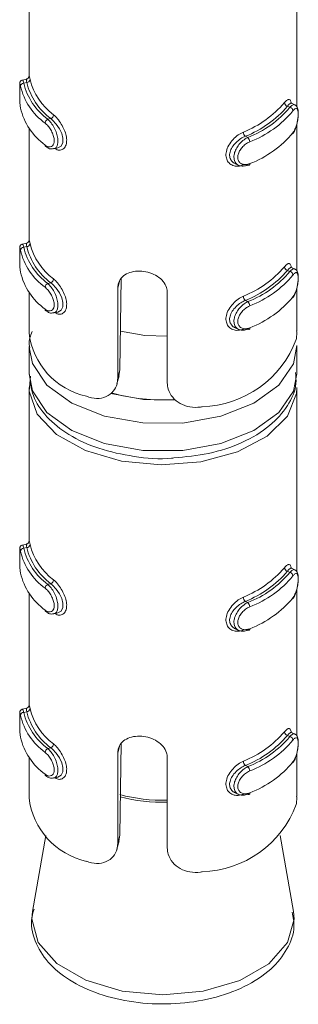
# Model space of a CAD drawing. Header units: millimetres. Extents: x 219 to 1654, y -143 to 1232.
# Tile 6 of 36: x 641.2 to 649.52, y 47.94 to 77.33. Entities that reach past the tile are written whole.
import ezdxf

# ---------------------------------------------------------------- set-up
doc = ezdxf.new("R2010")
doc.units = ezdxf.units.MM

msp = doc.modelspace()

# ---------------------------------------------------------------- linework, layer by layer
at = {"color": 7, "linetype": 'Continuous', "lineweight": 15}
for p, q in [((641.478, 80.229), (641.478, 75.621)), ((649.478, 74.73), (649.478, 80.229)), ((641.401, 75.554), (641.279, 75.527)), ((641.408, 75.452), (641.321, 75.432)), ((649.199, 74.745), (649.272, 74.711)), ((649.42, 74.785), (649.315, 74.834)), ((642.127, 74.374), (642.04, 74.355)), ((641.478, 74.092), (641.478, 70.722)), ((649.478, 69.831), (649.478, 74.212)), ((647.943, 73.847), (648.015, 73.813)), ((642.216, 73.474), (642.338, 73.501)), ((647.635, 73.03), (647.74, 72.981)), ((641.401, 70.655), (641.279, 70.628)), ((641.408, 70.553), (641.321, 70.533)), ((649.199, 69.846), (649.272, 69.812)), ((649.42, 69.886), (649.315, 69.935)), ((642.127, 69.475), (642.04, 69.456)), ((644.231, 69.61), (644.195, 66.874)), ((641.478, 69.193), (641.478, 67.981)), ((644.127, 66.624), (644.127, 69.314)), ((645.609, 69.18), (645.609, 66.49)), ((649.478, 68.037), (649.478, 69.312)), ((647.943, 68.948), (648.015, 68.914)), ((642.216, 68.574), (642.338, 68.602)), ((647.635, 68.131), (647.74, 68.082)), ((641.478, 67.573), (641.478, 66.756)), ((649.478, 66.756), (649.478, 67.573)), ((644.127, 66.624), (644.195, 66.874)), ((644.195, 66.874), (644.159, 66.699)), ((644.105, 66.454), (644.171, 66.696)), ((641.478, 66.348), (641.478, 61.74)), ((649.478, 60.849), (649.478, 66.348)), ((641.401, 61.673), (641.279, 61.646)), ((641.408, 61.571), (641.321, 61.551)), ((649.199, 60.864), (649.272, 60.83)), ((649.42, 60.904), (649.315, 60.953)), ((642.127, 60.493), (642.04, 60.474)), ((649.478, 55.95), (649.478, 60.33)), ((641.478, 60.211), (641.478, 56.841)), ((647.943, 59.966), (648.015, 59.932)), ((642.216, 59.592), (642.338, 59.62)), ((647.635, 59.149), (647.74, 59.1)), ((641.401, 56.774), (641.279, 56.747)), ((641.408, 56.671), (641.321, 56.652)), ((649.199, 55.964), (649.272, 55.931)), ((649.42, 56.005), (649.315, 56.054)), ((642.127, 55.594), (642.04, 55.575)), ((644.231, 55.729), (644.195, 52.992)), ((641.478, 55.312), (641.478, 54.1)), ((644.127, 52.743), (644.127, 55.433)), ((645.609, 55.298), (645.609, 52.609)), ((649.478, 54.155), (649.478, 55.431)), ((647.943, 55.066), (648.015, 55.032)), ((642.216, 54.693), (642.338, 54.72)), ((647.635, 54.25), (647.74, 54.201)), ((641.979, 52.981), (641.58, 50.712)), ((644.127, 52.743), (644.195, 52.992)), ((644.195, 52.992), (644.159, 52.818)), ((649.376, 50.712), (648.977, 52.981)), ((644.105, 52.573), (644.171, 52.815)), ((641.591, 50.769), (641.58, 50.712))]:
    msp.add_line(p, q, dxfattribs=at)
at = {"color": 8, "linetype": 'Continuous', "lineweight": 15}
for p, q in [((644.127, 69.314), (644.182, 69.514)), ((644.127, 55.433), (644.182, 55.633))]:
    msp.add_line(p, q, dxfattribs=at)
at = {"color": 8, "linetype": 'Continuous', "lineweight": 15, "flags": 128}
for points in [[(641.281, 75.521), (641.289, 75.52), (641.312, 75.463), (641.321, 75.432), (641.321, 75.432), (641.321, 75.432)], [(641.281, 70.621), (641.289, 70.621), (641.312, 70.564), (641.321, 70.533), (641.321, 70.533), (641.321, 70.533)], [(649.478, 67.601), (649.376, 67.056), (648.939, 66.415), (648.194, 65.878), (647.208, 65.491), (646.068, 65.289), (644.876, 65.29), (643.737, 65.494), (642.753, 65.882), (642.011, 66.421), (641.577, 67.062), (641.478, 67.551)], [(641.478, 66.756), (641.577, 66.246), (642.011, 65.605), (642.753, 65.066), (643.737, 64.677), (644.876, 64.473), (646.068, 64.472), (647.208, 64.674), (648.194, 65.061), (648.939, 65.599), (649.376, 66.239), (649.478, 66.756)], [(643.919, 66.172), (644.897, 65.989), (645.856, 65.972)], [(641.281, 61.639), (641.289, 61.639), (641.312, 61.582), (641.321, 61.551), (641.321, 61.551), (641.321, 61.551)], [(641.281, 56.74), (641.289, 56.74), (641.312, 56.683), (641.321, 56.652), (641.321, 56.652), (641.321, 56.652)], [(641.58, 50.712), (641.559, 50.487), (641.75, 49.787), (642.304, 49.156), (643.17, 48.655), (644.262, 48.333), (645.472, 48.221)], [(645.472, 48.221), (646.683, 48.331), (647.777, 48.651), (648.645, 49.151), (649.203, 49.781), (649.396, 50.48), (649.376, 50.712)]]:
    msp.add_lwpolyline(points, dxfattribs=at)
at = {"color": 7, "linetype": 'Continuous', "lineweight": 15, "flags": 128}
for points in [[(649.313, 74.829), (649.285, 74.833), (649.229, 74.784), (649.199, 74.745), (649.199, 74.745), (649.199, 74.745)], [(642.337, 73.502), (642.341, 73.502), (642.433, 73.556), (642.486, 73.659), (642.492, 73.788), (642.457, 73.928), (642.389, 74.071), (642.292, 74.211), (642.178, 74.332), (642.127, 74.374), (642.127, 74.374), (642.127, 74.374)], [(648.015, 72.996), (648.027, 72.989), (648.038, 72.985), (648.048, 72.984), (648.057, 72.987), (648.064, 72.994), (648.07, 73.004), (648.073, 73.016), (648.074, 73.031)], [(649.313, 69.93), (649.285, 69.934), (649.229, 69.885), (649.199, 69.846), (649.199, 69.846), (649.199, 69.846)], [(642.337, 68.602), (642.341, 68.602), (642.433, 68.657), (642.486, 68.76), (642.492, 68.889), (642.457, 69.028), (642.389, 69.172), (642.292, 69.312), (642.178, 69.433), (642.127, 69.475), (642.127, 69.475), (642.127, 69.475)], [(645.609, 67.877), (644.941, 67.903), (644.209, 68.034)], [(648.015, 68.097), (648.027, 68.09), (648.038, 68.086), (648.048, 68.085), (648.057, 68.088), (648.064, 68.095), (648.07, 68.104), (648.073, 68.117), (648.074, 68.132)], [(649.478, 66.348), (649.466, 66.172), (649.196, 65.496), (648.59, 64.897), (647.702, 64.429), (646.614, 64.134), (645.424, 64.039), (644.238, 64.153), (643.164, 64.464), (642.299, 64.946), (641.721, 65.555), (641.483, 66.235), (641.522, 66.692)], [(649.313, 60.948), (649.285, 60.952), (649.229, 60.903), (649.199, 60.864), (649.199, 60.864), (649.199, 60.864)], [(642.337, 59.62), (642.341, 59.62), (642.433, 59.675), (642.486, 59.778), (642.492, 59.907), (642.457, 60.047), (642.389, 60.19), (642.292, 60.33), (642.178, 60.451), (642.127, 60.493), (642.127, 60.493), (642.127, 60.493)], [(648.015, 59.115), (648.027, 59.108), (648.038, 59.104), (648.048, 59.103), (648.057, 59.106), (648.064, 59.113), (648.07, 59.123), (648.073, 59.135), (648.074, 59.15)], [(649.313, 56.049), (649.285, 56.053), (649.229, 56.004), (649.199, 55.965), (649.199, 55.964), (649.199, 55.964)], [(642.337, 54.721), (642.341, 54.721), (642.433, 54.775), (642.486, 54.878), (642.492, 55.008), (642.457, 55.147), (642.389, 55.291), (642.292, 55.431), (642.178, 55.552), (642.127, 55.594), (642.127, 55.594), (642.127, 55.594)], [(648.015, 54.216), (648.027, 54.208), (648.038, 54.204), (648.048, 54.204), (648.057, 54.207), (648.064, 54.213), (648.07, 54.223), (648.073, 54.236), (648.074, 54.251)]]:
    msp.add_lwpolyline(points, dxfattribs=at)
at = {"color": 7, "linetype": 'Continuous', "lineweight": 15}
for centre, radius, start, end in [((641.408, 75.552), 0.0997, 269.9164, 353.6081), ((643.353, 76.013), 1.905, 194.3462, 233.0842), ((641.32, 75.334), 0.0989, 89.3669, 173.5978), ((643.078, 75.785), 1.908, 193.3382, 234.0923), ((643.131, 75.862), 1.86, 193.3382, 234.0921), ((643.3, 75.936), 1.953, 194.3473, 233.0832), ((643.078, 75.131), 1.908, 193.3382, 234.0923), ((646.701, 76.924), 3.177, 291.8317, 319.2689), ((646.731, 76.87), 3.257, 291.8314, 319.2695), ((646.9, 76.702), 3.096, 291.1055, 319.9951), ((649.228, 74.862), 0.12, 185.1479, 256.0636), ((649.245, 74.595), 0.119, 5.2205, 76.6881), ((642.095, 74.231), 0.136, 113.7265, 176.2191), ((642.074, 74.498), 0.135, 293.0436, 356.1149), ((646.931, 76.647), 3.176, 291.1058, 319.9953), ((648.059, 73.98), 0.177, 181.6462, 228.7371), ((647.895, 73.68), 0.179, 1.5633, 47.9141), ((646.931, 75.994), 3.176, 291.1058, 319.9953), ((642.012, 73.583), 0.0536, 176.3318, 232.8823), ((641.408, 70.652), 0.0997, 269.9164, 353.6081), ((643.3, 71.037), 1.953, 194.3473, 233.0832), ((643.353, 71.113), 1.905, 194.3462, 233.0842), ((641.32, 70.434), 0.0989, 89.3661, 173.5986), ((643.078, 70.885), 1.908, 193.3382, 234.0923), ((643.131, 70.962), 1.86, 193.3382, 234.0921), ((646.701, 72.025), 3.177, 291.8317, 319.2689), ((649.228, 69.962), 0.12, 185.1479, 256.0636), ((643.078, 70.232), 1.908, 193.3382, 234.0923), ((646.731, 71.971), 3.257, 291.8314, 319.2695), ((646.9, 71.802), 3.096, 291.1055, 319.9951), ((646.931, 71.748), 3.176, 291.1058, 319.9953), ((649.245, 69.696), 0.119, 5.2198, 76.6888), ((642.095, 69.331), 0.136, 113.7259, 176.2197), ((642.074, 69.599), 0.135, 293.0436, 356.1149), ((648.059, 69.08), 0.177, 181.6462, 228.7371), ((647.895, 68.781), 0.179, 1.5628, 47.9146), ((646.931, 71.095), 3.176, 291.1058, 319.9953), ((642.012, 68.684), 0.0536, 176.3305, 232.8808), ((643.671, 68.243), 2.209, 186.8046, 257.4299), ((646.549, 68.888), 3.116, 271.8248, 339.276), ((645.464, 71.637), 5.658, 254.3031, 273.5552), ((641.32, 61.452), 0.0989, 89.3669, 173.5978), ((643.078, 61.903), 1.908, 193.3382, 234.0923), ((643.131, 61.98), 1.86, 193.3382, 234.0921), ((641.408, 61.67), 0.0997, 269.9164, 353.6081), ((643.3, 62.055), 1.953, 194.3473, 233.0832), ((643.353, 62.131), 1.905, 194.3462, 233.0842), ((646.701, 63.043), 3.177, 291.8317, 319.2689), ((646.731, 62.989), 3.257, 291.8314, 319.2695), ((649.228, 60.98), 0.12, 185.1479, 256.0636), ((643.078, 61.25), 1.908, 193.3382, 234.0923), ((642.074, 60.617), 0.135, 293.0436, 356.1149), ((646.9, 62.82), 3.096, 291.1055, 319.9951), ((646.931, 62.766), 3.176, 291.1058, 319.9953), ((649.245, 60.714), 0.119, 5.2205, 76.6881), ((642.095, 60.349), 0.136, 113.7265, 176.2191), ((648.059, 60.098), 0.177, 181.6462, 228.7371), ((646.931, 62.113), 3.176, 291.1058, 319.9953), ((642.012, 59.702), 0.0536, 176.3305, 232.8808), ((647.895, 59.799), 0.179, 1.5633, 47.9141), ((641.408, 56.771), 0.0997, 269.9145, 353.61), ((643.353, 57.232), 1.905, 194.3462, 233.0842), ((641.32, 56.553), 0.0989, 89.3695, 173.5971), ((643.078, 57.004), 1.908, 193.3382, 234.0923), ((643.131, 57.081), 1.86, 193.3382, 234.0921), ((643.3, 57.155), 1.953, 194.3473, 233.0832), ((643.078, 56.351), 1.908, 193.3382, 234.0923), ((646.701, 58.144), 3.177, 291.8317, 319.2689), ((646.731, 58.089), 3.257, 291.8314, 319.2695), ((646.9, 57.921), 3.096, 291.1055, 319.9951), ((649.228, 56.081), 0.12, 185.1462, 256.0653), ((649.245, 55.815), 0.119, 5.2212, 76.6858), ((642.095, 55.45), 0.136, 113.7287, 176.2183), ((642.074, 55.718), 0.135, 293.0421, 356.1164), ((646.931, 57.867), 3.176, 291.1058, 319.9953), ((648.059, 55.199), 0.177, 181.645, 228.7383), ((647.895, 54.899), 0.179, 1.564, 47.9124), ((646.931, 57.214), 3.176, 291.1058, 319.9953), ((642.012, 54.802), 0.0536, 176.3261, 232.8881), ((643.671, 54.362), 2.209, 186.8046, 257.4299), ((646.549, 55.006), 3.116, 271.8248, 339.276)]:
    msp.add_arc(centre, radius, start, end, dxfattribs=at)
at = {"color": 8, "linetype": 'Continuous', "lineweight": 15}
for centre, radius, start, end in [((645.467, 58.964), 4.934, 254.9817, 271.6473), ((645.467, 58.916), 4.947, 255.1522, 271.6396)]:
    msp.add_arc(centre, radius, start, end, dxfattribs=at)
at = {"color": 7, "linetype": 'Continuous', "lineweight": 15}
for points, knots in [([(641.408, 75.452), (641.408, 75.452), (641.408, 75.483), (641.397, 75.535), (641.401, 75.567), (641.406, 75.537), (641.409, 75.522)], [0, 0, 0, 0, 0.000119, 0.309144, 0.65296, 1, 1, 1, 1]), ([(641.478, 75.611), (641.478, 75.619), (641.478, 75.636), (641.478, 75.642), (641.478, 75.635), (641.476, 75.625), (641.47, 75.607), (641.456, 75.585), (641.432, 75.564), (641.411, 75.558), (641.401, 75.555)], [0, 0, 0, 0, 0.230891, 0.477395, 0.558879, 0.624548, 0.689669, 0.784575, 0.896377, 1, 1, 1, 1]), ([(641.478, 75.621), (641.478, 75.635), (641.479, 75.667), (641.486, 75.638), (641.501, 75.572), (641.507, 75.54)], [0, 0, 0, 0, 0.287354, 0.663165, 1, 1, 1, 1]), ([(641.199, 75.393), (641.198, 75.374), (641.198, 75.334), (641.198, 75.22), (641.198, 75.082), (641.2, 74.93), (641.206, 74.786), (641.218, 74.716), (641.223, 74.683)], [0, 0, 0, 0, 0.148708, 0.305853, 0.470141, 0.639667, 0.826486, 1, 1, 1, 1]), ([(641.199, 75.393), (641.199, 75.391), (641.198, 75.378), (641.198, 75.315), (641.198, 75.208), (641.198, 75.07), (641.2, 74.924), (641.207, 74.788), (641.217, 74.724), (641.221, 74.691)], [0, 0, 0, 0, 0.026838, 0.173545, 0.324399, 0.485869, 0.655866, 0.827496, 1, 1, 1, 1]), ([(641.28, 75.526), (641.279, 75.526), (641.266, 75.526), (641.245, 75.513), (641.224, 75.495), (641.211, 75.475), (641.205, 75.458), (641.202, 75.444), (641.2, 75.43), (641.199, 75.419), (641.199, 75.401), (641.199, 75.393)], [0, 0, 0, 0, 0.020094, 0.156746, 0.267989, 0.364146, 0.44742, 0.524123, 0.622531, 0.816733, 1, 1, 1, 1]), ([(649.109, 74.851), (649.122, 74.866), (649.164, 74.916), (649.225, 74.957), (649.277, 74.943), (649.305, 74.896), (649.311, 74.842), (649.312, 74.829)], [0, 0, 0, 0, 0.125967, 0.405148, 0.670455, 0.920743, 1, 1, 1, 1]), ([(649.352, 73.924), (649.364, 73.938), (649.405, 73.987), (649.458, 74.118), (649.501, 74.288), (649.523, 74.455), (649.524, 74.605), (649.503, 74.701), (649.459, 74.768), (649.427, 74.779), (649.419, 74.782)], [0, 0, 0, 0, 0.071659, 0.248635, 0.406171, 0.552008, 0.706948, 0.877173, 0.971466, 1, 1, 1, 1]), ([(649.363, 73.953), (649.37, 73.962), (649.396, 73.998), (649.437, 74.081), (649.478, 74.208), (649.505, 74.339), (649.519, 74.463), (649.518, 74.572), (649.502, 74.651), (649.469, 74.684), (649.422, 74.673), (649.383, 74.628), (649.363, 74.606)], [0, 0, 0, 0, 0.037277, 0.149822, 0.256277, 0.356422, 0.453446, 0.55321, 0.659995, 0.772416, 0.885919, 1, 1, 1, 1]), ([(641.959, 73.586), (641.968, 73.579), (642.007, 73.551), (642.073, 73.526), (642.148, 73.537), (642.203, 73.587), (642.232, 73.669), (642.231, 73.779), (642.196, 73.909), (642.131, 74.04), (642.047, 74.159), (641.988, 74.213), (641.959, 74.24)], [0, 0, 0, 0, 0.037277, 0.149825, 0.256283, 0.356423, 0.453447, 0.553211, 0.659997, 0.772417, 0.885917, 1, 1, 1, 1]), ([(647.882, 72.995), (647.857, 72.985), (647.775, 72.954), (647.64, 72.948), (647.502, 72.999), (647.405, 73.099), (647.356, 73.235), (647.364, 73.401), (647.438, 73.583), (647.566, 73.754), (647.723, 73.893), (647.831, 73.948), (647.882, 73.975)], [0, 0, 0, 0, 0.04997, 0.16072, 0.265969, 0.365258, 0.462971, 0.565669, 0.676021, 0.78942, 0.900469, 1, 1, 1, 1]), ([(647.943, 73.847), (647.943, 73.847), (647.896, 73.831), (647.8, 73.778), (647.659, 73.668), (647.542, 73.528), (647.474, 73.378), (647.466, 73.238), (647.513, 73.125), (647.575, 73.055), (647.625, 73.039), (647.637, 73.035)], [0, 0, 0, 0, 0.00005, 0.132927, 0.28076, 0.429977, 0.572907, 0.704763, 0.830798, 0.960545, 1, 1, 1, 1]), ([(648.015, 72.996), (648.015, 72.996), (647.973, 72.972), (647.873, 72.95), (647.748, 72.967), (647.65, 73.039), (647.599, 73.152), (647.598, 73.288), (647.641, 73.43), (647.721, 73.57), (647.836, 73.696), (647.937, 73.775), (648.002, 73.805), (648.015, 73.813), (648.015, 73.813)], [0, 0, 0, 0, 0.000038, 0.112219, 0.224486, 0.337099, 0.445586, 0.547542, 0.646168, 0.746788, 0.852425, 0.963252, 0.999962, 1, 1, 1, 1]), ([(641.984, 73.544), (642, 73.53), (642.048, 73.489), (642.134, 73.46), (642.193, 73.475), (642.213, 73.48)], [0, 0, 0, 0, 0.258968, 0.754025, 1, 1, 1, 1]), ([(648.074, 73.685), (648.061, 73.679), (648.009, 73.655), (647.919, 73.594), (647.82, 73.495), (647.749, 73.384), (647.711, 73.271), (647.712, 73.162), (647.758, 73.07), (647.842, 73.012), (647.954, 72.993), (648.034, 73.019), (648.074, 73.031)], [0, 0, 0, 0, 0.03729, 0.149824, 0.256284, 0.356424, 0.453446, 0.553209, 0.659994, 0.772419, 0.885912, 1, 1, 1, 1]), ([(641.28, 70.627), (641.279, 70.627), (641.266, 70.626), (641.245, 70.614), (641.224, 70.595), (641.211, 70.576), (641.205, 70.559), (641.202, 70.545), (641.2, 70.531), (641.199, 70.52), (641.199, 70.502), (641.199, 70.494)], [0, 0, 0, 0, 0.020094, 0.156746, 0.267989, 0.364146, 0.447421, 0.52411, 0.622519, 0.816733, 1, 1, 1, 1]), ([(641.408, 70.553), (641.408, 70.553), (641.408, 70.584), (641.397, 70.639), (641.4, 70.649), (641.402, 70.654)], [0, 0, 0, 0, 0.000185, 0.480648, 1, 1, 1, 1]), ([(641.478, 70.712), (641.478, 70.72), (641.478, 70.736), (641.478, 70.743), (641.478, 70.736), (641.476, 70.725), (641.47, 70.708), (641.456, 70.686), (641.432, 70.665), (641.411, 70.659), (641.401, 70.656)], [0, 0, 0, 0, 0.23089, 0.477393, 0.558876, 0.624547, 0.689667, 0.784578, 0.89638, 1, 1, 1, 1]), ([(641.478, 70.722), (641.478, 70.736), (641.479, 70.768), (641.486, 70.738), (641.501, 70.672), (641.507, 70.641)], [0, 0, 0, 0, 0.287354, 0.663165, 1, 1, 1, 1]), ([(641.199, 70.494), (641.198, 70.474), (641.198, 70.435), (641.198, 70.321), (641.198, 70.183), (641.2, 70.031), (641.206, 69.887), (641.218, 69.817), (641.223, 69.783)], [0, 0, 0, 0, 0.148708, 0.305848, 0.470141, 0.639667, 0.826486, 1, 1, 1, 1]), ([(641.199, 70.494), (641.199, 70.492), (641.198, 70.478), (641.198, 70.416), (641.198, 70.309), (641.198, 70.17), (641.2, 70.025), (641.207, 69.889), (641.217, 69.824), (641.221, 69.792)], [0, 0, 0, 0, 0.026838, 0.173549, 0.324398, 0.485872, 0.655865, 0.827497, 1, 1, 1, 1]), ([(649.109, 69.952), (649.122, 69.967), (649.164, 70.017), (649.225, 70.058), (649.277, 70.043), (649.305, 69.997), (649.311, 69.943), (649.312, 69.93)], [0, 0, 0, 0, 0.126032, 0.405356, 0.670803, 0.92122, 1, 1, 1, 1]), ([(644.127, 69.314), (644.13, 69.357), (644.138, 69.466), (644.22, 69.618), (644.379, 69.747), (644.595, 69.819), (644.843, 69.83), (645.092, 69.781), (645.317, 69.676), (645.493, 69.523), (645.593, 69.35), (645.604, 69.23), (645.609, 69.18)], [0, 0, 0, 0, 0.0675426, 0.1728496, 0.2793824, 0.3873263, 0.4946846, 0.6004054, 0.705956, 0.8130295, 0.921038, 1, 1, 1, 1]), ([(649.352, 69.024), (649.364, 69.039), (649.405, 69.087), (649.458, 69.219), (649.501, 69.389), (649.523, 69.556), (649.524, 69.706), (649.503, 69.801), (649.459, 69.869), (649.427, 69.88), (649.419, 69.882)], [0, 0, 0, 0, 0.071659, 0.248635, 0.406173, 0.552007, 0.706951, 0.877173, 0.971468, 1, 1, 1, 1]), ([(649.363, 69.053), (649.37, 69.062), (649.396, 69.098), (649.437, 69.182), (649.478, 69.308), (649.505, 69.439), (649.519, 69.564), (649.518, 69.673), (649.502, 69.751), (649.469, 69.785), (649.422, 69.774), (649.383, 69.729), (649.363, 69.707)], [0, 0, 0, 0, 0.037277, 0.149823, 0.256276, 0.356423, 0.453445, 0.553209, 0.659994, 0.772417, 0.885919, 1, 1, 1, 1]), ([(641.959, 68.687), (641.968, 68.68), (642.007, 68.652), (642.073, 68.627), (642.148, 68.638), (642.203, 68.687), (642.232, 68.769), (642.231, 68.88), (642.196, 69.009), (642.131, 69.141), (642.047, 69.26), (641.988, 69.313), (641.959, 69.34)], [0, 0, 0, 0, 0.037277, 0.149825, 0.256282, 0.356425, 0.453446, 0.55321, 0.659996, 0.772418, 0.885917, 1, 1, 1, 1]), ([(647.882, 68.095), (647.857, 68.086), (647.775, 68.055), (647.64, 68.049), (647.502, 68.1), (647.405, 68.199), (647.356, 68.335), (647.364, 68.502), (647.438, 68.684), (647.566, 68.854), (647.723, 68.993), (647.831, 69.049), (647.882, 69.075)], [0, 0, 0, 0, 0.0499702, 0.1607202, 0.2659706, 0.3652576, 0.4629707, 0.5656685, 0.6760227, 0.7894203, 0.9004689, 1, 1, 1, 1]), ([(647.943, 68.948), (647.943, 68.948), (647.896, 68.931), (647.8, 68.878), (647.659, 68.769), (647.542, 68.629), (647.474, 68.479), (647.466, 68.338), (647.513, 68.226), (647.575, 68.156), (647.625, 68.14), (647.637, 68.136)], [0, 0, 0, 0, 0.00005, 0.132927, 0.28076, 0.429977, 0.572905, 0.704763, 0.830796, 0.960543, 1, 1, 1, 1]), ([(648.015, 68.097), (648.015, 68.097), (647.973, 68.073), (647.873, 68.051), (647.748, 68.067), (647.65, 68.14), (647.599, 68.253), (647.598, 68.389), (647.641, 68.531), (647.721, 68.671), (647.836, 68.797), (647.937, 68.876), (648.002, 68.906), (648.015, 68.914), (648.015, 68.914)], [0, 0, 0, 0, 0.000038, 0.112219, 0.224486, 0.337101, 0.445586, 0.547542, 0.646167, 0.746788, 0.852425, 0.963252, 0.999962, 1, 1, 1, 1]), ([(648.074, 68.785), (648.061, 68.779), (648.009, 68.756), (647.919, 68.695), (647.82, 68.596), (647.749, 68.485), (647.711, 68.372), (647.712, 68.263), (647.758, 68.17), (647.842, 68.112), (647.954, 68.094), (648.034, 68.119), (648.074, 68.132)], [0, 0, 0, 0, 0.0372901, 0.1498236, 0.2562829, 0.3564223, 0.4534476, 0.5532073, 0.6599948, 0.7724179, 0.8859123, 1, 1, 1, 1]), ([(641.984, 68.645), (642, 68.631), (642.048, 68.59), (642.134, 68.561), (642.193, 68.575), (642.213, 68.58)], [0, 0, 0, 0, 0.258968, 0.754026, 1, 1, 1, 1]), ([(641.574, 68.018), (641.521, 67.895), (641.455, 67.738), (641.49, 67.579), (641.497, 67.546)], [0, 0, 0, 0, 0.790733, 1, 1, 1, 1]), ([(649.463, 67.785), (649.469, 67.826), (649.478, 67.895), (649.475, 67.996), (649.474, 68.037)], [0, 0, 0, 0, 0.5934499, 1, 1, 1, 1]), ([(641.495, 66.741), (641.515, 66.525), (641.557, 66.069), (641.987, 65.448), (642.649, 64.912), (643.546, 64.5), (644.604, 64.274), (645.394, 64.195), (645.781, 64.246), (645.802, 64.249)], [0, 0, 0, 0, 0.14178, 0.299788, 0.464712, 0.63841, 0.814396, 0.989982, 1, 1, 1, 1]), ([(645.802, 64.249), (646.154, 64.281), (646.881, 64.348), (647.873, 64.684), (648.685, 65.171), (649.218, 65.777), (649.487, 66.343), (649.448, 66.685), (649.436, 66.794)], [0, 0, 0, 0, 0.182063, 0.376351, 0.573162, 0.752071, 0.92125, 1, 1, 1, 1]), ([(643.191, 66.087), (643.293, 66.056), (643.499, 65.996), (643.789, 66.058), (644.004, 66.22), (644.112, 66.425), (644.123, 66.569), (644.127, 66.624)], [0, 0, 0, 0, 0.227115, 0.454905, 0.667251, 0.872125, 1, 1, 1, 1]), ([(645.609, 66.49), (645.615, 66.425), (645.628, 66.271), (645.755, 66.046), (645.981, 65.857), (646.277, 65.753), (646.51, 65.75), (646.634, 65.771), (646.648, 65.773)], [0, 0, 0, 0, 0.147078, 0.351357, 0.555296, 0.760033, 0.971377, 1, 1, 1, 1]), ([(641.478, 61.73), (641.478, 61.738), (641.478, 61.754), (641.478, 61.761), (641.478, 61.754), (641.476, 61.743), (641.47, 61.726), (641.456, 61.704), (641.432, 61.683), (641.411, 61.677), (641.401, 61.674)], [0, 0, 0, 0, 0.23089, 0.477393, 0.558876, 0.624547, 0.689667, 0.784578, 0.89638, 1, 1, 1, 1]), ([(641.478, 61.74), (641.478, 61.754), (641.479, 61.786), (641.486, 61.757), (641.501, 61.69), (641.507, 61.659)], [0, 0, 0, 0, 0.287354, 0.663165, 1, 1, 1, 1]), ([(641.199, 61.512), (641.198, 61.493), (641.198, 61.453), (641.198, 61.339), (641.198, 61.201), (641.2, 61.049), (641.206, 60.905), (641.218, 60.835), (641.223, 60.802)], [0, 0, 0, 0, 0.148708, 0.305848, 0.470141, 0.639667, 0.826486, 1, 1, 1, 1]), ([(641.199, 61.512), (641.199, 61.51), (641.198, 61.496), (641.198, 61.434), (641.198, 61.327), (641.198, 61.188), (641.2, 61.043), (641.207, 60.907), (641.217, 60.843), (641.221, 60.81)], [0, 0, 0, 0, 0.026838, 0.173549, 0.324398, 0.485872, 0.655865, 0.827497, 1, 1, 1, 1]), ([(641.28, 61.645), (641.279, 61.645), (641.266, 61.644), (641.245, 61.632), (641.224, 61.613), (641.211, 61.594), (641.205, 61.577), (641.202, 61.563), (641.2, 61.549), (641.199, 61.538), (641.199, 61.52), (641.199, 61.512)], [0, 0, 0, 0, 0.020094, 0.156746, 0.267989, 0.364146, 0.447421, 0.52411, 0.622519, 0.816733, 1, 1, 1, 1]), ([(641.408, 61.571), (641.408, 61.571), (641.408, 61.602), (641.397, 61.654), (641.401, 61.686), (641.406, 61.656), (641.409, 61.641)], [0, 0, 0, 0, 0.000119, 0.309144, 0.65296, 1, 1, 1, 1]), ([(649.109, 60.97), (649.122, 60.985), (649.164, 61.035), (649.225, 61.076), (649.277, 61.061), (649.305, 61.015), (649.311, 60.961), (649.312, 60.948)], [0, 0, 0, 0, 0.126032, 0.405356, 0.670803, 0.92122, 1, 1, 1, 1]), ([(649.352, 60.043), (649.364, 60.057), (649.405, 60.105), (649.458, 60.237), (649.501, 60.407), (649.523, 60.574), (649.524, 60.724), (649.503, 60.819), (649.459, 60.887), (649.427, 60.898), (649.419, 60.9)], [0, 0, 0, 0, 0.071659, 0.248635, 0.406173, 0.552007, 0.706951, 0.877173, 0.971468, 1, 1, 1, 1]), ([(649.363, 60.071), (649.37, 60.08), (649.396, 60.116), (649.437, 60.2), (649.478, 60.326), (649.505, 60.457), (649.519, 60.582), (649.518, 60.691), (649.502, 60.769), (649.469, 60.803), (649.422, 60.792), (649.383, 60.747), (649.363, 60.725)], [0, 0, 0, 0, 0.037277, 0.149823, 0.256276, 0.356423, 0.453445, 0.553209, 0.659994, 0.772417, 0.885919, 1, 1, 1, 1]), ([(641.959, 59.705), (641.968, 59.698), (642.007, 59.67), (642.073, 59.645), (642.148, 59.656), (642.203, 59.705), (642.232, 59.787), (642.231, 59.898), (642.196, 60.027), (642.131, 60.159), (642.047, 60.278), (641.988, 60.331), (641.959, 60.358)], [0, 0, 0, 0, 0.037277, 0.149825, 0.256282, 0.356425, 0.453446, 0.55321, 0.659996, 0.772418, 0.885917, 1, 1, 1, 1]), ([(647.882, 59.114), (647.857, 59.104), (647.775, 59.073), (647.64, 59.067), (647.502, 59.118), (647.405, 59.217), (647.356, 59.354), (647.364, 59.52), (647.438, 59.702), (647.566, 59.872), (647.723, 60.011), (647.831, 60.067), (647.882, 60.093)], [0, 0, 0, 0, 0.0499702, 0.1607202, 0.2659706, 0.3652576, 0.4629707, 0.5656685, 0.6760227, 0.7894203, 0.9004689, 1, 1, 1, 1]), ([(647.943, 59.966), (647.943, 59.966), (647.896, 59.949), (647.8, 59.896), (647.659, 59.787), (647.542, 59.647), (647.474, 59.497), (647.466, 59.356), (647.513, 59.244), (647.575, 59.174), (647.625, 59.158), (647.637, 59.154)], [0, 0, 0, 0, 0.00005, 0.132927, 0.28076, 0.429977, 0.572905, 0.704763, 0.830796, 0.960543, 1, 1, 1, 1]), ([(641.984, 59.663), (642, 59.649), (642.048, 59.608), (642.134, 59.579), (642.193, 59.593), (642.213, 59.598)], [0, 0, 0, 0, 0.258968, 0.754026, 1, 1, 1, 1]), ([(648.015, 59.115), (648.015, 59.115), (647.973, 59.091), (647.873, 59.069), (647.748, 59.085), (647.65, 59.158), (647.599, 59.271), (647.598, 59.407), (647.641, 59.549), (647.721, 59.689), (647.836, 59.815), (647.937, 59.894), (648.002, 59.924), (648.015, 59.932), (648.015, 59.932)], [0, 0, 0, 0, 0.000038, 0.112219, 0.224486, 0.337101, 0.445586, 0.547542, 0.646167, 0.746788, 0.852425, 0.963252, 0.999962, 1, 1, 1, 1]), ([(648.074, 59.803), (648.061, 59.798), (648.009, 59.774), (647.919, 59.713), (647.82, 59.614), (647.749, 59.503), (647.711, 59.39), (647.712, 59.281), (647.758, 59.189), (647.842, 59.13), (647.954, 59.112), (648.034, 59.137), (648.074, 59.15)], [0, 0, 0, 0, 0.0372901, 0.1498236, 0.2562829, 0.3564223, 0.4534476, 0.5532073, 0.6599948, 0.7724179, 0.8859123, 1, 1, 1, 1]), ([(641.28, 56.746), (641.279, 56.746), (641.266, 56.745), (641.245, 56.733), (641.224, 56.714), (641.211, 56.694), (641.205, 56.677), (641.202, 56.664), (641.2, 56.65), (641.199, 56.639), (641.199, 56.621), (641.199, 56.612)], [0, 0, 0, 0, 0.020094, 0.156744, 0.267996, 0.364139, 0.447413, 0.524128, 0.622523, 0.816735, 1, 1, 1, 1]), ([(641.408, 56.671), (641.408, 56.671), (641.408, 56.703), (641.397, 56.757), (641.4, 56.768), (641.402, 56.773)], [0, 0, 0, 0, 0.000185, 0.480643, 1, 1, 1, 1]), ([(641.478, 56.831), (641.478, 56.839), (641.478, 56.855), (641.478, 56.861), (641.478, 56.855), (641.476, 56.844), (641.47, 56.827), (641.456, 56.804), (641.432, 56.783), (641.411, 56.777), (641.401, 56.775)], [0, 0, 0, 0, 0.230893, 0.477391, 0.558876, 0.624547, 0.689671, 0.784578, 0.896376, 1, 1, 1, 1]), ([(641.478, 56.841), (641.478, 56.855), (641.479, 56.887), (641.486, 56.857), (641.501, 56.791), (641.507, 56.76)], [0, 0, 0, 0, 0.28735, 0.663163, 1, 1, 1, 1]), ([(641.199, 56.612), (641.198, 56.593), (641.198, 56.554), (641.198, 56.44), (641.198, 56.302), (641.2, 56.15), (641.206, 56.006), (641.218, 55.936), (641.223, 55.902)], [0, 0, 0, 0, 0.1487081, 0.3058487, 0.4701374, 0.6396667, 0.8264858, 1, 1, 1, 1]), ([(641.199, 56.612), (641.199, 56.61), (641.198, 56.597), (641.198, 56.535), (641.198, 56.427), (641.198, 56.289), (641.2, 56.144), (641.207, 56.008), (641.217, 55.943), (641.221, 55.911)], [0, 0, 0, 0, 0.026835, 0.173546, 0.324404, 0.48587, 0.655866, 0.827496, 1, 1, 1, 1]), ([(649.109, 56.07), (649.122, 56.086), (649.164, 56.135), (649.225, 56.177), (649.277, 56.162), (649.305, 56.116), (649.311, 56.062), (649.312, 56.049)], [0, 0, 0, 0, 0.126033, 0.405357, 0.670802, 0.92122, 1, 1, 1, 1]), ([(644.127, 55.433), (644.13, 55.475), (644.138, 55.585), (644.22, 55.737), (644.379, 55.865), (644.595, 55.938), (644.843, 55.949), (645.092, 55.899), (645.317, 55.795), (645.493, 55.642), (645.593, 55.469), (645.604, 55.349), (645.609, 55.298)], [0, 0, 0, 0, 0.067545, 0.172849, 0.279384, 0.387326, 0.494684, 0.600404, 0.705955, 0.813027, 0.921037, 1, 1, 1, 1]), ([(649.352, 55.143), (649.364, 55.157), (649.405, 55.206), (649.458, 55.338), (649.501, 55.508), (649.523, 55.675), (649.524, 55.825), (649.503, 55.92), (649.459, 55.988), (649.427, 55.999), (649.419, 56.001)], [0, 0, 0, 0, 0.071659, 0.248636, 0.406169, 0.552006, 0.706951, 0.877176, 0.971468, 1, 1, 1, 1]), ([(649.363, 55.172), (649.37, 55.181), (649.396, 55.217), (649.437, 55.301), (649.478, 55.427), (649.505, 55.558), (649.519, 55.683), (649.518, 55.792), (649.502, 55.87), (649.469, 55.904), (649.422, 55.892), (649.383, 55.848), (649.363, 55.825)], [0, 0, 0, 0, 0.037277, 0.149822, 0.256279, 0.356421, 0.453445, 0.553212, 0.659994, 0.772418, 0.885919, 1, 1, 1, 1]), ([(641.959, 54.806), (641.968, 54.799), (642.007, 54.77), (642.073, 54.746), (642.148, 54.757), (642.203, 54.806), (642.232, 54.888), (642.231, 54.998), (642.196, 55.128), (642.131, 55.26), (642.047, 55.379), (641.988, 55.432), (641.959, 55.459)], [0, 0, 0, 0, 0.037277, 0.149824, 0.256284, 0.356423, 0.453446, 0.553213, 0.659997, 0.772418, 0.885917, 1, 1, 1, 1]), ([(647.882, 54.214), (647.857, 54.205), (647.775, 54.174), (647.64, 54.168), (647.502, 54.219), (647.405, 54.318), (647.356, 54.454), (647.364, 54.621), (647.438, 54.802), (647.566, 54.973), (647.723, 55.112), (647.831, 55.168), (647.882, 55.194)], [0, 0, 0, 0, 0.04997, 0.16072, 0.265969, 0.365257, 0.46297, 0.56567, 0.676023, 0.78942, 0.900469, 1, 1, 1, 1]), ([(647.943, 55.066), (647.943, 55.066), (647.896, 55.05), (647.8, 54.997), (647.659, 54.888), (647.542, 54.747), (647.474, 54.597), (647.466, 54.457), (647.513, 54.345), (647.575, 54.275), (647.625, 54.259), (647.637, 54.255)], [0, 0, 0, 0, 0.00005, 0.132927, 0.28076, 0.429977, 0.57291, 0.704762, 0.830797, 0.960546, 1, 1, 1, 1]), ([(648.015, 54.216), (648.015, 54.216), (647.973, 54.192), (647.873, 54.17), (647.748, 54.186), (647.65, 54.258), (647.599, 54.372), (647.598, 54.507), (647.641, 54.65), (647.721, 54.789), (647.836, 54.916), (647.937, 54.995), (648.002, 55.025), (648.015, 55.032), (648.015, 55.032)], [0, 0, 0, 0, 0.000038, 0.112219, 0.224486, 0.337101, 0.445588, 0.547542, 0.646169, 0.746788, 0.852424, 0.963251, 0.999962, 1, 1, 1, 1]), ([(641.984, 54.764), (642, 54.749), (642.048, 54.708), (642.134, 54.679), (642.193, 54.694), (642.213, 54.699)], [0, 0, 0, 0, 0.25897, 0.754029, 1, 1, 1, 1]), ([(648.074, 54.904), (648.061, 54.898), (648.009, 54.874), (647.919, 54.814), (647.82, 54.714), (647.749, 54.604), (647.711, 54.491), (647.712, 54.381), (647.758, 54.289), (647.842, 54.231), (647.954, 54.213), (648.034, 54.238), (648.074, 54.251)], [0, 0, 0, 0, 0.03729, 0.149823, 0.256286, 0.356421, 0.453446, 0.553211, 0.659994, 0.772419, 0.885912, 1, 1, 1, 1]), ([(649.463, 53.904), (649.469, 53.945), (649.478, 54.013), (649.475, 54.114), (649.474, 54.155)], [0, 0, 0, 0, 0.593452, 1, 1, 1, 1]), ([(643.191, 52.206), (643.293, 52.175), (643.499, 52.115), (643.789, 52.176), (644.004, 52.339), (644.112, 52.544), (644.123, 52.688), (644.127, 52.743)], [0, 0, 0, 0, 0.227115, 0.454905, 0.667248, 0.872123, 1, 1, 1, 1]), ([(645.609, 52.609), (645.615, 52.544), (645.628, 52.389), (645.755, 52.164), (645.981, 51.975), (646.277, 51.872), (646.51, 51.869), (646.634, 51.889), (646.648, 51.892)], [0, 0, 0, 0, 0.147078, 0.351358, 0.555297, 0.760033, 0.971377, 1, 1, 1, 1]), ([(641.628, 50.778), (641.598, 50.671), (641.498, 50.33), (641.66, 49.731), (642.085, 49.099), (642.768, 48.575), (643.669, 48.183), (644.732, 47.96), (645.859, 47.928), (646.958, 48.091), (647.945, 48.441), (648.718, 48.947), (649.211, 49.564), (649.441, 50.171), (649.369, 50.541), (649.341, 50.684)], [0, 0, 0, 0, 0.0358536, 0.115283, 0.1932468, 0.2749388, 0.3609083, 0.4478342, 0.5345692, 0.6214748, 0.7090052, 0.7977818, 0.8774624, 0.9530118, 1, 1, 1, 1])]:
    msp.add_open_spline(points, degree=3, knots=knots, dxfattribs=at)
at = {"color": 8, "linetype": 'Continuous', "lineweight": 15}
for points, knots in [([(641.221, 75.345), (641.22, 75.353), (641.213, 75.389), (641.205, 75.425), (641.2, 75.433), (641.199, 75.405), (641.199, 75.393)], [0, 0, 0, 0, 0.110085, 0.442374, 0.756724, 1, 1, 1, 1]), ([(649.272, 74.711), (649.272, 74.711), (649.297, 74.742), (649.351, 74.783), (649.401, 74.803), (649.417, 74.784), (649.419, 74.782)], [0, 0, 0, 0, 0.000169, 0.471851, 0.943961, 1, 1, 1, 1]), ([(642.04, 74.355), (642.04, 74.355), (642.07, 74.326), (642.14, 74.252), (642.232, 74.105), (642.303, 73.94), (642.341, 73.778), (642.343, 73.641), (642.31, 73.541), (642.264, 73.484), (642.226, 73.481), (642.214, 73.48)], [0, 0, 0, 0, 0.000049, 0.141782, 0.283632, 0.425909, 0.562979, 0.691794, 0.816404, 0.94353, 1, 1, 1, 1]), ([(642.209, 74.489), (642.227, 74.473), (642.287, 74.421), (642.387, 74.301), (642.493, 74.13), (642.569, 73.953), (642.607, 73.779), (642.6, 73.619), (642.543, 73.494), (642.443, 73.432), (642.34, 73.429), (642.278, 73.469), (642.256, 73.483)], [0, 0, 0, 0, 0.0521802, 0.1678393, 0.2777502, 0.3814378, 0.4834794, 0.5907264, 0.7059689, 0.8243906, 0.9403576, 1, 1, 1, 1]), ([(641.221, 70.445), (641.22, 70.454), (641.213, 70.49), (641.205, 70.526), (641.2, 70.534), (641.199, 70.506), (641.199, 70.494)], [0, 0, 0, 0, 0.110085, 0.442377, 0.756723, 1, 1, 1, 1]), ([(649.272, 69.812), (649.272, 69.812), (649.297, 69.843), (649.351, 69.883), (649.401, 69.904), (649.417, 69.885), (649.419, 69.883)], [0, 0, 0, 0, 0.000169, 0.471851, 0.943961, 1, 1, 1, 1]), ([(642.04, 69.456), (642.04, 69.456), (642.07, 69.426), (642.14, 69.353), (642.232, 69.206), (642.303, 69.04), (642.341, 68.879), (642.343, 68.741), (642.31, 68.642), (642.264, 68.585), (642.226, 68.582), (642.214, 68.581)], [0, 0, 0, 0, 0.000049, 0.141782, 0.283632, 0.425909, 0.562976, 0.691794, 0.816404, 0.94353, 1, 1, 1, 1]), ([(642.209, 69.59), (642.227, 69.574), (642.287, 69.522), (642.387, 69.402), (642.493, 69.231), (642.569, 69.053), (642.607, 68.879), (642.6, 68.719), (642.543, 68.595), (642.443, 68.533), (642.34, 68.53), (642.278, 68.57), (642.256, 68.583)], [0, 0, 0, 0, 0.0521802, 0.1678386, 0.2777507, 0.3814383, 0.4834799, 0.5907269, 0.7059675, 0.8243906, 0.9403576, 1, 1, 1, 1]), ([(641.221, 61.463), (641.22, 61.472), (641.213, 61.508), (641.205, 61.544), (641.2, 61.552), (641.199, 61.524), (641.199, 61.512)], [0, 0, 0, 0, 0.110085, 0.442377, 0.756723, 1, 1, 1, 1]), ([(649.272, 60.83), (649.272, 60.83), (649.297, 60.861), (649.351, 60.901), (649.401, 60.922), (649.417, 60.903), (649.419, 60.901)], [0, 0, 0, 0, 0.000169, 0.471851, 0.943961, 1, 1, 1, 1]), ([(642.209, 60.608), (642.227, 60.592), (642.287, 60.54), (642.387, 60.42), (642.493, 60.249), (642.569, 60.071), (642.607, 59.897), (642.6, 59.738), (642.543, 59.613), (642.443, 59.551), (642.34, 59.548), (642.278, 59.588), (642.256, 59.601)], [0, 0, 0, 0, 0.0521802, 0.1678386, 0.2777507, 0.3814383, 0.4834799, 0.5907269, 0.7059675, 0.8243906, 0.9403576, 1, 1, 1, 1]), ([(642.04, 60.474), (642.04, 60.474), (642.07, 60.444), (642.14, 60.371), (642.232, 60.224), (642.303, 60.059), (642.341, 59.897), (642.343, 59.76), (642.31, 59.66), (642.264, 59.603), (642.226, 59.6), (642.214, 59.599)], [0, 0, 0, 0, 0.000049, 0.141782, 0.283632, 0.425909, 0.562976, 0.691794, 0.816404, 0.94353, 1, 1, 1, 1]), ([(641.221, 56.564), (641.22, 56.573), (641.213, 56.608), (641.205, 56.645), (641.2, 56.653), (641.199, 56.625), (641.199, 56.612)], [0, 0, 0, 0, 0.1100844, 0.4423751, 0.7567298, 1, 1, 1, 1]), ([(649.272, 55.931), (649.272, 55.931), (649.297, 55.962), (649.351, 56.002), (649.401, 56.023), (649.417, 56.004), (649.419, 56.002)], [0, 0, 0, 0, 0.000169, 0.47185, 0.943953, 1, 1, 1, 1]), ([(642.04, 55.575), (642.04, 55.575), (642.07, 55.545), (642.14, 55.472), (642.232, 55.325), (642.303, 55.159), (642.341, 54.998), (642.343, 54.86), (642.31, 54.76), (642.264, 54.704), (642.226, 54.701), (642.214, 54.7)], [0, 0, 0, 0, 0.000049, 0.141782, 0.283631, 0.42591, 0.56298, 0.691792, 0.816404, 0.943529, 1, 1, 1, 1]), ([(642.209, 55.709), (642.227, 55.693), (642.287, 55.641), (642.387, 55.52), (642.493, 55.35), (642.569, 55.172), (642.607, 54.998), (642.6, 54.838), (642.543, 54.714), (642.443, 54.651), (642.34, 54.648), (642.278, 54.689), (642.256, 54.702)], [0, 0, 0, 0, 0.05218, 0.167839, 0.27775, 0.381437, 0.483479, 0.590728, 0.705969, 0.82439, 0.940357, 1, 1, 1, 1])]:
    msp.add_open_spline(points, degree=3, knots=knots, dxfattribs=at)

doc.saveas('drawing.dxf')
